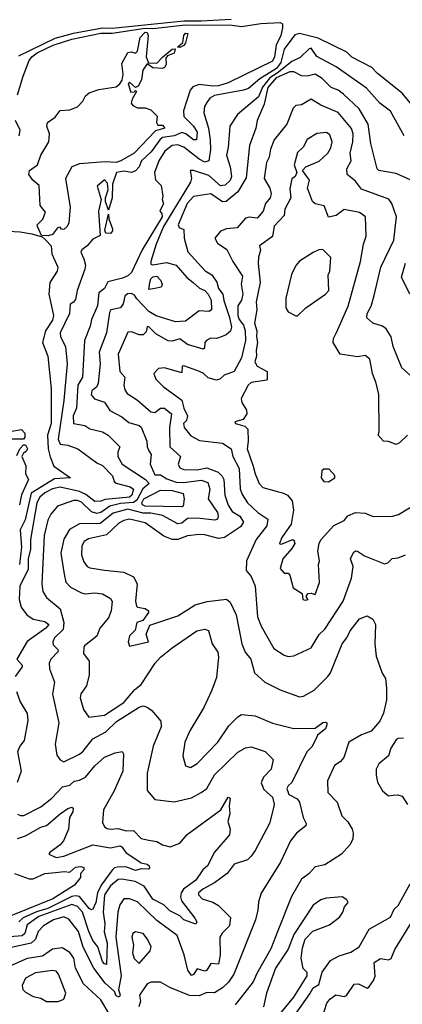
# Model space of a CAD drawing. Extents: x 1995148 to 2088947, y 769131 to 906009.
# Tile 55 of 256: x 2019576 to 2021557, y 780728 to 785827. Entities that reach past the tile are written whole.
import ezdxf

# ---------------------------------------------------------------- set-up
doc = ezdxf.new("R2010")
doc.units = 0

msp = doc.modelspace()

# ---------------------------------------------------------------- linework, layer by layer
at = {"layer": '0CON05XD'}
for points in [[(2019565, 785437.5), (2019594.2, 785535), (2019624.2, 785615), (2019638.6, 785635), (2019666.7, 785655), (2019748.9, 785695), (2019845.8, 785725.8), (2019995, 785757.5), (2020055, 785757.6), (2020225, 785782.3), (2020265, 785780.4), (2020435, 785800.3), (2020675, 785797.7), (2020725, 785791.2), (2020825, 785806.8), (2020925, 785812.3), (2020936.5, 785805), (2020937.1, 785785), (2020927.5, 785745), (2020904.2, 785695), (2020895, 785634), (2020885, 785612.1), (2020655, 785499.5), (2020605, 785484.4), (2020575, 785483.2), (2020505, 785491.9), (2020471.5, 785478.5), (2020459.1, 785460.9), (2020423.3, 785355), (2020425.3, 785325), (2020475.2, 785275.2), (2020494.7, 785245), (2020491.2, 785205), (2020475, 785204.4), (2020435.5, 785235.5), (2020415, 785242.2), (2020375.3, 785224.7), (2020315, 785215.9), (2020301.2, 785205), (2020257.2, 785142.8), (2020206.9, 785095), (2020193.6, 785065), (2020175, 785043.3), (2020155, 785035.5), (2020115, 785041.8), (2020076.2, 785035), (2020056.2, 784975), (2020053.8, 784905), (2020035, 784840), (2020020, 784885), (2020020, 784905), (2020033.3, 784945), (2020029.5, 784979.5), (2020015, 784996.7), (2019976.7, 784965), (2019996.7, 784895), (2019984, 784835), (2019991.7, 784708.3), (2019955, 784690.8), (2019924.3, 784655.7), (2019896.9, 784635), (2019892.9, 784622.9), (2019908.3, 784588.3)], [(2019570.7, 785639.3), (2019759.6, 785730.4), (2019855, 785756.9), (2020005, 785784), (2020055, 785782.1), (2020425, 785821), (2020515, 785820), (2020670.2, 785829.8)], [(2019722.9, 784707.1), (2019688.3, 784708.3), (2019668.6, 784755), (2019666.7, 784765), (2019695, 784794.2), (2019709.2, 784829.2), (2019682, 784865), (2019677.2, 784967.2), (2019643.3, 784995), (2019623.1, 785025), (2019626.2, 785045), (2019668.6, 785075), (2019685.6, 785125), (2019726.5, 785195), (2019729.4, 785235), (2019716, 785275), (2019718.8, 785295), (2019758.9, 785321.1), (2019785, 785356.2), (2019835, 785360), (2019875, 785376), (2019902, 785405), (2019917, 785433), (2019935, 785447.5), (2019985, 785466), (2020075, 785478.8), (2020093.3, 785495), (2020105.8, 785514.2), (2020111.2, 785545), (2020105, 785600), (2020135, 785657.5), (2020155, 785660), (2020175, 785653.3), (2020185, 785663.3), (2020199.1, 785735), (2020225, 785761.7), (2020235, 785759.7), (2020241.6, 785745), (2020231.2, 785635), (2020242.5, 785602.5), (2020285, 785601.4), (2020317.5, 785635), (2020365, 785674.2), (2020380, 785675), (2020376.3, 785653.7), (2020340.8, 785639.2), (2020332, 785628), (2020333.3, 785595), (2020325, 785579.2), (2020315, 785574.3), (2020265, 785578.1), (2020235, 785597.5), (2020212.9, 785565), (2020205.6, 785514.4), (2020188.3, 785481.7), (2020175, 785476), (2020145, 785503.8), (2020138, 785495), (2020150.7, 785450.7), (2020167.5, 785452.5), (2020175, 785460), (2020180, 785455), (2020157.5, 785415), (2020152.5, 785395), (2020161.7, 785381.7), (2020185, 785370), (2020225, 785370), (2020255, 785360), (2020287, 785327), (2020283.3, 785295), (2020290.7, 785280.7), (2020315, 785280), (2020327.5, 785265), (2020278.8, 785251.2), (2020167.5, 785135), (2020100, 785095), (2020075, 785087.8), (2020018.6, 785091.4), (2019885, 785080.8), (2019845.2, 785064.8), (2019813.6, 785005), (2019837.5, 784855), (2019829.5, 784775), (2019820.9, 784755), (2019805, 784740), (2019792.5, 784742.5), (2019785, 784752.5), (2019771.2, 784748.8), (2019745, 784714.4), (2019722.9, 784707.1)], [(2021622.9, 785365), (2021555.4, 785445.4), (2021428.4, 785548.4), (2021398.9, 785578.9), (2021295, 785633.3), (2021268.9, 785658.9), (2021121.1, 785731.1), (2021025, 785755.6), (2021001, 785749), (2020945, 785674.4), (2020927.1, 785605), (2020905, 785573.4), (2020819, 785521), (2020759.8, 785470.2), (2020735, 785460.9), (2020585, 785434.3), (2020560.3, 785419.7), (2020545, 785397.5), (2020532.7, 785377.3), (2020529.2, 785345), (2020552.7, 785265), (2020562.5, 785205), (2020563.3, 785155), (2020554.4, 785095.6), (2020535, 785089.4), (2020505, 785104.1), (2020425, 785166.2), (2020395, 785178.5), (2020365, 785175.6), (2020327.1, 785145), (2020296.7, 785095), (2020273.1, 785035), (2020278, 784998), (2020308.6, 784968.6), (2020316.4, 784913.6), (2020312.5, 784895), (2020320, 784875), (2020302, 784835), (2020312.2, 784822.2), (2020312.7, 784805), (2020209.5, 784635), (2020155, 784518.2), (2020135, 784500.4), (2020107.8, 784487.8), (2020031.2, 784468.8), (2020014.2, 784435), (2019985, 784412), (2019978.4, 784345), (2019948, 784275), (2019939.8, 784239.8), (2019910.9, 784165), (2019900, 783975), (2019877.3, 783935), (2019868.9, 783815), (2019853.2, 783775), (2019854, 783735), (2019912.5, 783725), (2019938.3, 783708.3), (2020005, 783692.5), (2020034, 783675), (2020093.8, 783615), (2020083.6, 783586.4), (2020083.8, 783565), (2020105.8, 783525), (2020227.5, 783445), (2020246.7, 783425), (2020212.8, 783397.2), (2020181.4, 783338.6), (2020165, 783327), (2020098.4, 783321.6), (2020043.2, 783306.8), (2019995, 783275.3), (2019975, 783269.1), (2019947.8, 783277.8), (2019895, 783328.9), (2019875, 783336.9), (2019855, 783336.5), (2019772.2, 783307.8), (2019736.7, 783266.7), (2019720.8, 783235), (2019702.3, 783155), (2019690, 782905), (2019695.6, 782865.6), (2019714.2, 782835), (2019785, 782775.8), (2019804.4, 782705), (2019800.8, 782669.2), (2019755.6, 782625), (2019746.9, 782605), (2019749.7, 782589.7), (2019773.8, 782565), (2019774, 782555), (2019736.7, 782515), (2019728.6, 782495), (2019730, 782465), (2019755.9, 782395.9), (2019745.9, 782334.1), (2019778.1, 782185), (2019759.2, 782075), (2019768.3, 782018.3), (2019785, 781993.3), (2019805, 781984.2), (2019886.1, 782023.9), (2019905, 782039.4), (2019955, 782103.3), (2020021.2, 782138.8), (2020076.9, 782193.1)], [(2020405, 785683.1), (2020392.5, 785685), (2020420.8, 785709.2), (2020426, 785745), (2020435, 785756.9), (2020446.7, 785755), (2020435, 785707.5), (2020425, 785692.5), (2020405, 785683.1)], [(2021566.7, 785225), (2021495, 785352.5), (2021440.8, 785395), (2021372, 785472), (2021215, 785583.3), (2021115, 785635.7), (2021085, 785678.8), (2021075, 785676.2), (2021028.3, 785631.7), (2020985, 785610.7), (2020909.5, 785550.5), (2020870.1, 785525), (2020832.6, 785477.4), (2020812.8, 785427.2), (2020703.7, 785336.3), (2020664.1, 785275.9), (2020655.8, 785164.2), (2020647.1, 785125), (2020665.6, 785065), (2020671.8, 785015), (2020666.3, 784993.7), (2020640.3, 784969.7), (2020615, 784966.2), (2020555, 785019.2), (2020475, 785045.6), (2020457.5, 785045), (2020465.8, 785005.8), (2020460.2, 784985), (2020320.2, 784755), (2020281.6, 784665), (2020254.5, 784575), (2020255, 784560), (2020265, 784557.1), (2020335, 784569.6), (2020385, 784555.5), (2020441.3, 784491.3), (2020474.3, 784465), (2020506.6, 784436.6), (2020535, 784424.5), (2020551.8, 784405), (2020567.1, 784375), (2020568, 784325), (2020555, 784316.2), (2020505, 784319.5), (2020435, 784265.6), (2020381.7, 784261.7), (2020283.1, 784293.1), (2020245, 784316.4), (2020181.8, 784381.8), (2020170.9, 784400.9), (2020155, 784409.2), (2020133.4, 784406.6), (2020119.2, 784395), (2020110.6, 784355), (2020098, 784335), (2020046.7, 784325), (2020040, 784310), (2020025.5, 784205), (2019987.3, 784105), (2019991.8, 784045), (2019982.3, 783945), (2019974.7, 783925.3), (2019949.1, 783905), (2019945, 783883.8), (2019962.9, 783862.9), (2020015, 783846), (2020042.4, 783802.4), (2020105, 783770), (2020141.1, 783741.1), (2020195, 783725.6), (2020205, 783717.5), (2020234.2, 783645), (2020235.8, 783615), (2020245, 783594), (2020255.6, 783575), (2020251.5, 783525), (2020275, 783469.6), (2020305, 783469.1), (2020338.3, 783448.3), (2020385, 783431.1), (2020425, 783429.5), (2020515, 783441.6), (2020549.7, 783429.7), (2020560, 783395), (2020551.2, 783345), (2020599.3, 783275), (2020603.8, 783255), (2020599.4, 783240.6), (2020585.4, 783234.6), (2020495, 783246), (2020445, 783243.5), (2020415, 783219.5), (2020395, 783216.9), (2020315, 783259.4), (2020255, 783270.8), (2020215, 783271.6), (2020135, 783291.6), (2020058.9, 783271.1), (2019992.5, 783217.5), (2019884.6, 783215.4), (2019833.8, 783186.2), (2019803.5, 783136.5), (2019787.9, 783065), (2019805.5, 782955), (2019814.5, 782914.5), (2019838.7, 782888.7), (2019895, 782858.1), (2019915, 782853.3), (2019965, 782859.4), (2020005, 782854.2), (2020045, 782830), (2020054.3, 782814.3), (2020050, 782765), (2020035, 782729.2), (2019991.2, 782675), (2019974.4, 782635), (2019911.9, 782585), (2019907.5, 782575), (2019906.7, 782545), (2019935.7, 782505), (2019935.7, 782435), (2019922.1, 782377.9), (2019891.4, 782335), (2019888.6, 782315), (2019905.7, 782255), (2019934.4, 782214.4), (2020015, 782226.2), (2020115, 782291.2), (2020171.2, 782358.8), (2020204.2, 782385), (2020276.9, 782495), (2020304.4, 782525), (2020365, 782574.4), (2020492.5, 782662.5)], [(2021597.1, 784997.1), (2021525, 785030.6), (2021435.8, 785045.8), (2021427.5, 785055), (2021394.2, 785185), (2021380.8, 785285), (2021333.1, 785365), (2021251.8, 785441.8), (2021225, 785461.4), (2021188.8, 785475), (2021142.6, 785522.6), (2021105, 785544.4), (2021065, 785534.4), (2021035.4, 785535.4), (2020996, 785556), (2020975, 785556.9), (2020904.3, 785525), (2020861, 785475), (2020841.2, 785388.8), (2020806, 785305), (2020798.6, 785265), (2020765.6, 785175), (2020748, 785008), (2020705.2, 784934.8), (2020645, 784884.4), (2020625, 784884.2), (2020565, 784924.5), (2020475, 784911.9), (2020443.6, 784875), (2020396.2, 784765), (2020401.2, 784751.2), (2020425, 784740), (2020427.5, 784695), (2020447.1, 784625), (2020535.4, 784525.4), (2020570.6, 784505), (2020597.2, 784467.2), (2020605, 784434.5), (2020627.4, 784405), (2020632.5, 784372.5), (2020661.6, 784285), (2020672, 784235), (2020666.4, 784213.6), (2020645, 784194.4), (2020615, 784181.9), (2020595, 784175.7), (2020565, 784177.5), (2020545, 784168), (2020533.8, 784155), (2020532.5, 784125), (2020525, 784121.2), (2020445, 784144.4), (2020405, 784173.6), (2020365, 784161.5), (2020345, 784164.2), (2020280.1, 784200.1), (2020245, 784236.2), (2020235, 784237.5), (2020233.9, 784226.1), (2020229.7, 784210.3), (2020215, 784194), (2020195, 784194.4), (2020155, 784210.5), (2020135, 784209.2), (2020084.7, 784095.3), (2020093.8, 784005), (2020120.8, 783975), (2020115.4, 783935), (2020120.3, 783910.3), (2020131.5, 783891.5), (2020185, 783857.1), (2020255, 783796.2), (2020275, 783792.9), (2020305, 783814.3), (2020325, 783815.7), (2020362.5, 783785), (2020351.2, 783715), (2020353.5, 783615), (2020408, 783565), (2020395.8, 783525), (2020405, 783506), (2020425, 783498.1), (2020495, 783496.2), (2020545, 783506.8), (2020603.6, 783483.6), (2020623.2, 783463.2), (2020632.9, 783445), (2020638.5, 783365), (2020655, 783312), (2020675, 783280.6), (2020716.4, 783255), (2020734.5, 783225), (2020718.6, 783201.4), (2020636.7, 783145), (2020605, 783140), (2020535, 783160), (2020505, 783161.4), (2020445, 783154.3), (2020395, 783134.4), (2020365.7, 783135.7), (2020321.7, 783151.7), (2020225, 783221.8), (2020145, 783240), (2020115, 783233.9), (2020089.7, 783220.3), (2020025, 783159.1), (2019932.1, 783137.9), (2019908.6, 783125), (2019897.3, 783102.7), (2019896.3, 783056.3), (2019908.5, 783018.5), (2019925.5, 782995.5), (2019938.1, 782988.1), (2020015.5, 782975.5), (2020115, 782966.2), (2020165, 782942.5), (2020183.3, 782905), (2020176, 782815), (2020180, 782790), (2020185, 782783.8), (2020225, 782777.5), (2020243.3, 782765), (2020243, 782757), (2020213.8, 782716.2), (2020182.5, 782705), (2020174.2, 782665), (2020144.6, 782635.4), (2020137.5, 782605), (2020145, 782582.5), (2020242.5, 782605), (2020230, 782645), (2020249.3, 782690.7), (2020395, 782740), (2020485, 782796.7), (2020545.7, 782814.3), (2020645.8, 782825.8), (2020665, 782810), (2020695.7, 782745), (2020725.7, 782595), (2020742.4, 782552.4), (2020772.9, 782515), (2020791.2, 782445), (2020845, 782396), (2020925, 782356), (2021025, 782320), (2021045, 782323.8), (2021100, 782355), (2021170.8, 782425), (2021184.3, 782445), (2021245, 782594), (2021269.4, 782625), (2021287.4, 782662.6), (2021335.9, 782724.1), (2021375, 782740), (2021405, 782723.3), (2021418, 782695), (2021415.8, 782644.2), (2021414.2, 782595), (2021421.7, 782531.7), (2021453.3, 782443.3), (2021470, 782415), (2021475.9, 782365.9), (2021475.7, 782304.3), (2021460, 782235), (2021441.2, 782195), (2021395, 782143.3), (2021345, 782124), (2021280.6, 782085), (2021254.2, 782005.8), (2021235, 781983.3), (2021205.7, 781964.3), (2021170, 781885), (2021171.2, 781825), (2021220, 781775), (2021244.3, 781704.3), (2021275, 781672.5), (2021296.7, 781635), (2021302.5, 781615), (2021300, 781585), (2021287.5, 781555), (2021242.5, 781505), (2021155, 781450), (2021105, 781440), (2021075, 781406), (2021034.5, 781375.5), (2020982.8, 781287.2), (2020911.7, 781108.3), (2020875.5, 781015), (2020803.1, 780886.9), (2020785, 780844), (2020690.6, 780725)], [(2021615, 783971.2), (2021555, 784023.3), (2021508.8, 784135), (2021500, 784185), (2021473.3, 784225), (2021455, 784238.8), (2021404.5, 784254.5), (2021373.2, 784283.2), (2021374.5, 784305), (2021395, 784343.3), (2021411.7, 784398.3), (2021445.6, 784544.4), (2021512.2, 784685), (2021527.1, 784805), (2021502, 784875), (2021487.8, 784897.8), (2021345, 784949.2), (2021315, 784991.1), (2021270.8, 785025), (2021270, 785055), (2021291.4, 785095), (2021287.7, 785135), (2021300.6, 785195), (2021301.8, 785235), (2021293.1, 785263.1), (2021225, 785346.7), (2021134.4, 785384.4), (2021085.7, 785415.7), (2021035, 785386), (2021005, 785382), (2020990.9, 785369.1), (2020959.2, 785285), (2020894, 785205), (2020873.5, 785156.5), (2020868.1, 785115), (2020852.8, 785087.2), (2020841.4, 785005), (2020870.4, 784955), (2020877.5, 784925), (2020872.5, 784905), (2020847.9, 784875), (2020836.5, 784835), (2020805, 784799.2), (2020763.3, 784803.3), (2020745, 784798.2), (2020701.7, 784748.3), (2020647, 784743), (2020615, 784732), (2020586.2, 784695), (2020600.2, 784670.2), (2020647.4, 784637.4), (2020678.5, 784575), (2020728.9, 784498.9), (2020723, 784457), (2020730.8, 784405), (2020724.4, 784375), (2020705.5, 784344.5), (2020705.2, 784295), (2020711.9, 784275), (2020735, 784244), (2020742.8, 784215), (2020744.7, 784165), (2020725, 784076.2), (2020685.8, 784005), (2020635, 783985.6), (2020611.2, 783965), (2020595, 783959.4), (2020552, 783972), (2020525, 783995.6), (2020498.8, 784008.8), (2020425, 784033.8), (2020417.5, 784032.5), (2020415, 783997.5), (2020325, 784023.1), (2020295, 784020), (2020270, 783995), (2020280, 783965), (2020317.9, 783927.9), (2020415.7, 783855.8), (2020425, 783814.2), (2020444.4, 783775), (2020439.2, 783750.8), (2020424.6, 783735.4), (2020426.9, 783715), (2020462.5, 783672.5), (2020507.3, 783647.3), (2020625, 783633.1), (2020671.4, 783605), (2020678.9, 783565), (2020712, 783502), (2020717.9, 783397.9), (2020727.9, 783367.9), (2020754.7, 783324.7), (2020809.2, 783275), (2020860.3, 783240.3), (2020855.5, 783205), (2020800, 783135), (2020750, 783025), (2020748.8, 782975), (2020774.2, 782944.2), (2020795, 782892.5), (2020807.5, 782735), (2020826.4, 782686.4), (2020890.9, 782570.9), (2020945, 782536), (2020965, 782528.8), (2020995, 782533.3), (2021085.6, 782574.4), (2021126.8, 782643.2), (2021155, 782671.2), (2021250, 782815), (2021293.1, 782935), (2021302.5, 782995), (2021288, 783035), (2021305, 783067.5), (2021314.3, 783075.7), (2021325, 783073.8), (2021360.8, 783050.8)], [(2019573.3, 785225), (2019578, 785255), (2019554.4, 785304.4)], [(2021583.8, 783675), (2021542.5, 783635), (2021525, 783626.7), (2021485, 783642.5), (2021460, 783645), (2021432.5, 783675), (2021437.5, 783692.5), (2021435.9, 783885.9), (2021422, 783945), (2021402, 783995), (2021388.3, 784068.3), (2021365, 784087.5), (2021325, 784080), (2021235, 784093.8), (2021199.2, 784155), (2021201.4, 784175), (2021216.2, 784206.2), (2021276.3, 784343.7), (2021340.6, 784575), (2021355.8, 784664.2), (2021369.2, 784705), (2021365.7, 784805), (2021335, 784828.1), (2021255.5, 784844.5), (2021215, 784811.9), (2021175, 784803.3), (2021152.4, 784862.4), (2021105, 784872.9), (2021091.4, 784885), (2021066.2, 784955), (2021076.2, 784995), (2021040, 785045), (2021057.5, 785065), (2021126, 785094), (2021172, 785135), (2021187, 785163), (2021193.5, 785195), (2021180.9, 785230.9), (2021165, 785242), (2021115, 785237.5), (2021065, 785206.2), (2021044.1, 785165.9), (2021015, 785138.8), (2020997.5, 785075), (2021010, 785035), (2021002.5, 785015), (2020985, 785002.5), (2020975, 784950), (2020978.9, 784905), (2020948.4, 784845), (2020945, 784812.9), (2020892.9, 784757.1), (2020885, 784704), (2020817.5, 784655), (2020822.5, 784632.5), (2020812.3, 784597.7), (2020810.6, 784565), (2020821.6, 784465), (2020800, 784365), (2020803.5, 784325), (2020791.2, 784255), (2020804, 784215), (2020801.6, 784185), (2020807.7, 784155), (2020800, 784115), (2020802.5, 784085), (2020793.8, 784055), (2020805, 784031.9), (2020857.5, 784005), (2020857.5, 783965), (2020855, 783960), (2020775, 783948.5), (2020759.4, 783935), (2020722.5, 783865), (2020725.7, 783845), (2020750, 783805), (2020751.2, 783785), (2020733.6, 783756.4), (2020690, 783745), (2020692.5, 783735), (2020741.7, 783721.7), (2020756.5, 783706.5), (2020759.2, 783645), (2020754.1, 783605), (2020784.5, 783515), (2020794.4, 783475), (2020816.2, 783425), (2020833.8, 783405), (2020942.5, 783375), (2020962.5, 783365), (2020985.8, 783335), (2020993.9, 783286.1), (2020981.2, 783215), (2020933.8, 783145), (2020921.2, 783115), (2020925, 783110), (2020935, 783112), (2020985, 783133.8), (2020995, 783132.5), (2021000, 783115), (2020985, 783088), (2020937.5, 783035), (2020923.8, 782985), (2020945, 782960), (2020965, 782960), (2020975, 782950), (2020992.5, 782885), (2021037.5, 782855), (2021042.5, 782825), (2021055, 782820), (2021070, 782825), (2021060, 782835), (2021060, 782845), (2021070, 782855), (2021085, 782857.5), (2021105, 782850), (2021128.3, 782911.7), (2021122.5, 783005), (2021128.8, 783025), (2021119.2, 783075), (2021126, 783115), (2021135, 783133.3), (2021202.7, 783207.3), (2021255, 783234.2), (2021275, 783257.5), (2021315, 783274), (2021365, 783272), (2021406.1, 783253.9), (2021506.4, 783256.4), (2021536.7, 783265), (2021625, 783318)], [(2020045, 784720), (2020021.7, 784721.7), (2020017, 784737), (2020035, 784820), (2020036.7, 784795), (2020056.7, 784743.3), (2020056.7, 784733.3), (2020045, 784720)], [(2019485, 784733.2), (2019577.9, 784727.9), (2019637.7, 784717.7), (2019691.7, 784701.7), (2019708.3, 784688.3), (2019739.4, 784655), (2019742.2, 784615), (2019773.8, 784545), (2019769.3, 784525), (2019731.8, 784465), (2019727.2, 784405), (2019750, 784295), (2019745, 784271.2), (2019710, 784215), (2019694, 784155), (2019720.8, 784085), (2019738.9, 783915), (2019738.6, 783735), (2019720.3, 783675), (2019723.8, 783605), (2019732.6, 783562.6), (2019752.9, 783515), (2019838.8, 783455), (2019755, 783448.8), (2019634.6, 783375), (2019603.4, 783236.6), (2019578.7, 783185), (2019585.7, 783095), (2019574.1, 783005.9)], [(2021005, 784292.5), (2021015, 784293.3), (2021056.7, 784335), (2021160, 784405), (2021176, 784425), (2021173.8, 784505), (2021181.2, 784525), (2021186, 784595), (2021145.8, 784635.8), (2021125, 784634.2), (2021095, 784621.4), (2021024.2, 784575.8), (2021005.7, 784554.3), (2020983.1, 784506.9), (2020953.6, 784385), (2020954.2, 784334.2), (2020965, 784313.3), (2021005, 784292.5)], [(2019908.3, 784588.3), (2019915.7, 784555), (2019912.5, 784535), (2019873.3, 784425), (2019865, 784377.5), (2019855, 784363.3), (2019836.4, 784353.6), (2019832.9, 784305), (2019784.8, 784205), (2019786.8, 784185), (2019813.6, 784135), (2019820.9, 784045), (2019804.5, 783855), (2019774.3, 783655), (2019785, 783628.6), (2019825, 783622.9), (2019876.2, 783605), (2019975, 783531.5), (2020005, 783517.9), (2020055.3, 783465), (2020065.5, 783435), (2020075, 783427.1), (2020148, 783408), (2020165, 783395.8), (2020157, 783365), (2020145, 783354.8), (2020017.7, 783342.3), (2019995, 783333.3), (2019965, 783331.2), (2019917.6, 783367.6), (2019885, 783383.8), (2019785, 783406.7), (2019745, 783397.5), (2019705, 783376.8), (2019679.3, 783355), (2019664.3, 783325), (2019631.6, 783135), (2019631.4, 783085), (2019620, 783035), (2019618.8, 782981.2), (2019576.4, 782893.6), (2019573.1, 782825), (2019582.9, 782785), (2019612, 782745), (2019645, 782722.2), (2019705, 782710.9), (2019725.7, 782695), (2019711.1, 782675), (2019615, 782607.5), (2019560, 782515), (2019589.2, 782485), (2019588.6, 782475), (2019551.4, 782425)], [(2021595.9, 784405.9), (2021552.7, 784492.7), (2021573.5, 784566.5)], [(2020245, 784430), (2020248.8, 784465), (2020254.7, 784485), (2020264.5, 784495), (2020285, 784497.8), (2020306.6, 784476.6), (2020314, 784455), (2020307.8, 784442.2), (2020275, 784434.5), (2020245, 784430)], [(2019534.1, 783654.1), (2019513.6, 783663.7), (2019505.6, 783675), (2019525.3, 783694.7), (2019585, 783704.7), (2019601.6, 783685), (2019602.7, 783665), (2019595, 783654.2), (2019534.1, 783654.1)], [(2019560.8, 783569.2), (2019576.5, 783605), (2019595, 783625.7), (2019605, 783626), (2019615.4, 783605), (2019609.1, 783590.9), (2019595, 783581.9), (2019586.2, 783565), (2019606.6, 783516.6), (2019605.3, 783475), (2019620.9, 783445), (2019584.1, 783365.9), (2019573.8, 783315)], [(2021175, 783433.3), (2021206.7, 783455), (2021207, 783467), (2021178.8, 783498.8), (2021150, 783500), (2021140, 783490), (2021136.7, 783455), (2021150, 783435), (2021175, 783433.3)], [(2020415, 783303.3), (2020225, 783306.8), (2020210.7, 783315), (2020207.8, 783325), (2020218.2, 783345), (2020305, 783390.4), (2020365, 783388.6), (2020422.7, 783372.7), (2020428, 783345), (2020421.7, 783308.3), (2020415, 783303.3)], [(2021360.8, 783050.8), (2021465, 783008.5), (2021482, 783015), (2021505, 783036), (2021535, 783040), (2021574.1, 783055.9)], [(2020492.5, 782662.5), (2020535, 782671.2), (2020554.1, 782664.1), (2020572.9, 782595), (2020601.7, 782551.7), (2020605.6, 782525), (2020595, 782420), (2020570.8, 782355), (2020529.2, 782265), (2020455.8, 782145), (2020430.8, 782085), (2020421.2, 782015), (2020435, 781963.8), (2020460, 781955), (2020494, 781975), (2020600.8, 782085), (2020659.1, 782170.9), (2020705, 782216.2), (2020725, 782228), (2020795, 782222.5), (2020885, 782183.1), (2020995, 782155.8), (2021105, 782158.8), (2021145, 782188), (2021159.2, 782189.2), (2021165.9, 782185.9), (2021166.1, 782176.1), (2021158.6, 782155), (2021117.5, 782122.5), (2021111.4, 782105), (2021089.1, 782060.9), (2021062.5, 782035), (2020985, 781876.2), (2020965, 781860), (2020958.8, 781845), (2020968.9, 781815), (2021011.6, 781791.6), (2021024.5, 781775), (2021044.3, 781695), (2021058.8, 781665), (2021058, 781652), (2021008.8, 781615), (2020977.5, 781575), (2020925.5, 781464.5), (2020826.1, 781303.9), (2020811.7, 781258.3), (2020808.8, 781215), (2020796, 781165), (2020685.3, 780884.7), (2020656.6, 780843.4), (2020625, 780812.9), (2020585, 780787.1), (2020545, 780790), (2020505, 780772.2), (2020455, 780774.4), (2020353.3, 780815), (2020305, 780842.5), (2020256.4, 780843.6), (2020235, 780833.3), (2020196.2, 780775), (2020201.2, 780745), (2020192.5, 780715)], [(2019558.7, 782348.7), (2019578, 782295), (2019613.9, 782233.9), (2019618.3, 782198.3), (2019598.6, 782095), (2019575.6, 782064.4), (2019564, 782035), (2019583.8, 781935), (2019563, 781877)], [(2020076.9, 782193.1), (2020195, 782266.4), (2020215, 782273.1), (2020235, 782267.5), (2020259.7, 782249.7), (2020306.8, 782195), (2020308.9, 782165), (2020267.1, 782065), (2020235.8, 781924.2), (2020236.2, 781835), (2020275, 781788.8), (2020375, 781776), (2020465, 781798), (2020515, 781824.2), (2020544, 781845), (2020585, 781915.8), (2020705, 782032.9), (2020744.1, 782055.9), (2020775, 782061.2), (2020847, 782037), (2020888.8, 781995), (2020877.5, 781945), (2020838.6, 781905), (2020825.8, 781875), (2020840.6, 781840.6), (2020885, 781800), (2020892.5, 781765), (2020890, 781745), (2020869.2, 781665), (2020795.6, 781525), (2020774.3, 781495), (2020755, 781477.1), (2020685.5, 781454.5), (2020650, 781405), (2020585, 781357.5), (2020524, 781325), (2020502, 781305), (2020501.2, 781295), (2020521.2, 781275), (2020575, 781257.1), (2020605, 781239.2), (2020667.3, 781177.3), (2020661.9, 781135), (2020623.6, 781096.4), (2020611.4, 781075), (2020612.9, 780985), (2020605, 780936.7), (2020565, 780938.6), (2020544.7, 780905.3), (2020535, 780900), (2020495, 780912.5), (2020475, 780881.9), (2020465, 780876.9), (2020446.8, 780905), (2020426.9, 780985), (2020391.4, 781085), (2020285, 781162.5), (2020185, 781258.1), (2020145, 781274.2), (2020115, 781273.8), (2020095, 781243.3), (2020083.1, 781205), (2020073.3, 781075), (2020101.3, 780875), (2020086.9, 780805), (2020096.2, 780775), (2020090, 780765), (2020075, 780772.5), (2020066.2, 780795), (2020017.9, 780837.9), (2019959.5, 780915), (2019905, 781024), (2019880.4, 781105), (2019829.2, 781169.2), (2019805, 781181.2), (2019750, 781165), (2019698.6, 781135), (2019671.9, 781105), (2019658.2, 781065), (2019635, 781044), (2019525, 781020)], [(2021563.1, 782106.9), (2021535, 782104.2), (2021525, 782096.9), (2021497.8, 782055), (2021485.8, 782015), (2021435, 781972.5), (2021421.9, 781945), (2021420.8, 781915), (2021428.8, 781878.8), (2021453.9, 781833.9), (2021485, 781807.5), (2021509.3, 781810.7), (2021533, 781813), (2021556.1, 781806.1), (2021583.6, 781763.6)], [(2019565, 781713.3), (2019580, 781705), (2019596.4, 781706.4), (2019685, 781750), (2019742, 781795), (2019796.5, 781853.5), (2019835, 781863.1), (2019857, 781883), (2019885, 781888.1), (2019916.4, 781903.6), (2019965, 781962.9), (2020015, 782008.1), (2020069.5, 782030.5), (2020106.7, 782036.7), (2020113.6, 782023.6), (2020109.4, 781935), (2020065, 781833.3), (2020008.8, 781735), (2020005, 781670), (2020015, 781647.5), (2020028.3, 781638.3), (2020045, 781634.2), (2020085, 781639.2), (2020127.1, 781627.1), (2020165, 781627.3), (2020205, 781587.5), (2020245, 781578.6), (2020285, 781572), (2020315, 781554.2), (2020355, 781544.2), (2020405, 781562.9), (2020443, 781607), (2020618, 781735), (2020655, 781800), (2020666, 781795), (2020660, 781755), (2020664.3, 781715), (2020654.2, 781675), (2020666, 781635), (2020661.4, 781605), (2020585, 781515.7), (2020548.9, 781445), (2020524.8, 781425.2), (2020488.2, 781371.8), (2020424.6, 781325), (2020411.3, 781305), (2020408.2, 781285), (2020413.4, 781263.4), (2020482.5, 781175), (2020493.3, 781155), (2020487.7, 781142.3), (2020425.7, 781165), (2020405, 781186.4), (2020352.5, 781212.5), (2020322.5, 781242.5), (2020265, 781273.4), (2020220.4, 781340.4), (2020173.9, 781363.9), (2020105, 781376.8), (2020085, 781374.6), (2020045, 781341.5), (2020015.3, 781295), (2020008.6, 781205), (2020016.9, 781145), (2020013, 781103), (2020028.1, 781045), (2020025, 780934.3), (2020015, 780936.9), (2020005, 780950), (2019979.7, 781025), (2019955, 781057.8), (2019933.4, 781105), (2019901.6, 781205), (2019875, 781234.7), (2019845, 781244.7), (2019675, 781183.3), (2019615, 781139.3), (2019601.8, 781095), (2019588.1, 781081.9), (2019525, 781076.9)], [(2019563.5, 781586.5), (2019605, 781599.7), (2019684.2, 781645), (2019715, 781653.8), (2019784.3, 781715), (2019825, 781742.5), (2019845, 781748.8), (2019853.3, 781743.3), (2019851.4, 781725), (2019834.3, 781695), (2019827.5, 781635), (2019803.1, 781575), (2019785, 781553.3), (2019731.2, 781515), (2019726.7, 781505), (2019765, 781488.2), (2019805, 781494.6), (2019955, 781554.7), (2020045, 781538.8), (2020095, 781548.9), (2020105, 781544.4), (2020126, 781515), (2020205, 781461.2), (2020235, 781453.8), (2020246, 781445), (2020247.5, 781435), (2020242.5, 781427.5), (2020205, 781430), (2020175, 781421.5), (2020125, 781439.7), (2020081.8, 781438.2), (2020065.8, 781434.2), (2020055, 781423.1), (2019997, 781345), (2019978.1, 781305), (2019969.3, 781255), (2019955, 781221.4), (2019945, 781217.5), (2019935, 781223.9), (2019885, 781285.8), (2019865, 781290.5), (2019845, 781286.4), (2019721.8, 781225), (2019662.7, 781207.3), (2019593.4, 781176.6), (2019571.2, 781155)], [(2019549.2, 781405), (2019625, 781377.5), (2019645, 781378.1), (2019705, 781405.4), (2019760.3, 781410.3), (2019805.6, 781415.6), (2019835, 781412), (2019865, 781438.8), (2019892.5, 781442.5), (2019907, 781437), (2019907.5, 781425), (2019890, 781405), (2019891.2, 781385), (2019858.8, 781345), (2019746.9, 781275), (2019475, 781163.2)], [(2021003.3, 780676.7), (2021078.5, 780781.5), (2021095, 780814.2), (2021125, 780830), (2021142.5, 780895), (2021185, 780954.3), (2021230.3, 780979.7), (2021291.2, 780998.8), (2021333.8, 781026.2), (2021385, 781117.1), (2021495, 781179.2), (2021515, 781221.2), (2021535, 781240), (2021598, 781352)], [(2020922.1, 780677.9), (2020995, 780765.6), (2021064.2, 780875), (2021065, 780892.5), (2021043.6, 780913.6), (2021033.2, 780966.8), (2021039.7, 781020.3), (2021054.3, 781065.7), (2021093, 781107), (2021179.7, 781140.3), (2021231.5, 781178.5), (2021248.6, 781205), (2021257.1, 781232.9), (2021276.7, 781255), (2021269.5, 781269.5), (2021245, 781283.8), (2021162.3, 781277.7), (2021135, 781268.8), (2021095, 781241.2), (2020995, 781090), (2020966.4, 781013.6), (2020900, 780915), (2020852.8, 780785), (2020837.8, 780715)], [(2021141.7, 780658.3), (2021166.1, 780733.9), (2021182, 780755), (2021213.4, 780776.6), (2021255, 780769.1), (2021267.1, 780772.9), (2021307.7, 780832.3), (2021330, 780835), (2021375, 780812.5), (2021383, 780817), (2021408, 780852), (2021415.9, 780874.1), (2021410.6, 780945), (2021444.5, 780965.5), (2021485, 780959.2), (2021498.8, 780965), (2021517.9, 781012.1), (2021617.5, 781175)], [(2020195, 780940), (2020251.2, 781005), (2020255.8, 781025), (2020237.5, 781065), (2020215, 781094), (2020175, 781103.3), (2020162, 781095), (2020155.8, 781075), (2020164.3, 781035), (2020160, 780995), (2020168.8, 780965), (2020195, 780940)], [(2020039.5, 780679.5), (2019995, 780750.8), (2019906.7, 780835), (2019864.5, 780915), (2019856.3, 780966.3), (2019835, 780996.9), (2019795, 781020.6), (2019745, 781014.4), (2019692.9, 780977.1), (2019615, 780965.3), (2019525, 780925.6)], [(2019715, 780741.9), (2019775, 780743.1), (2019803.8, 780755), (2019814.2, 780785), (2019775.7, 780885), (2019765, 780899.2), (2019745, 780902.5), (2019658.2, 780891.8), (2019606.4, 780863.6), (2019588.9, 780825), (2019592.5, 780805), (2019605, 780791.4), (2019645, 780768.1), (2019685, 780760), (2019715, 780741.9)]]:
    msp.add_lwpolyline(points, dxfattribs=at)

doc.saveas('drawing.dxf')
